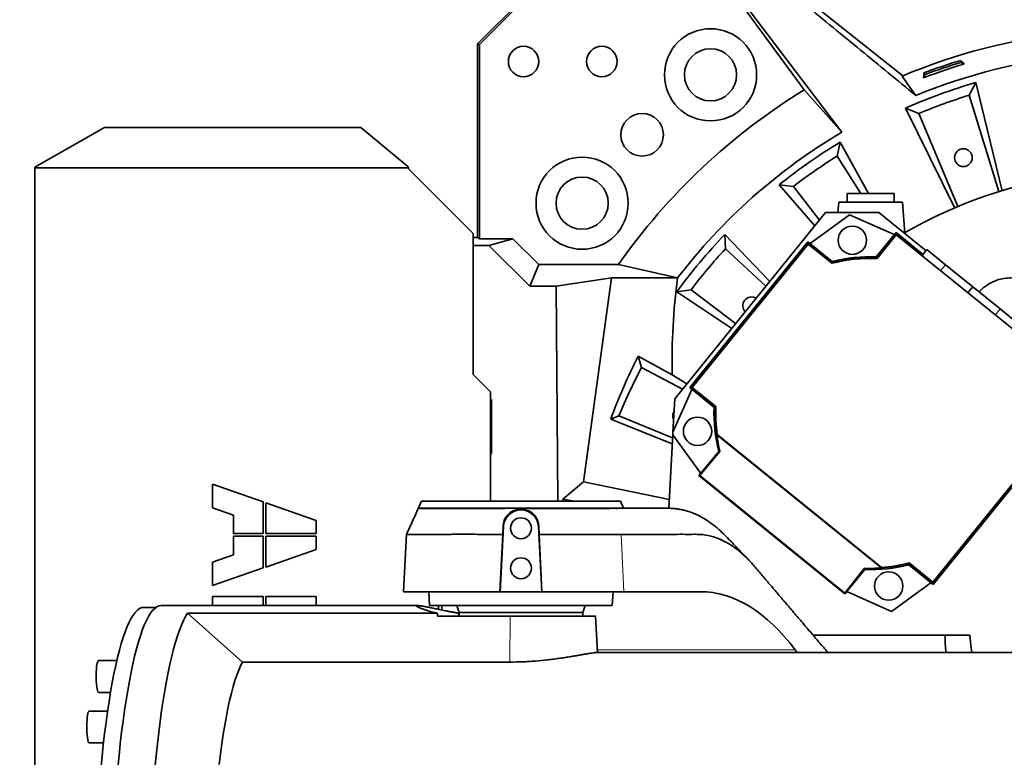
# Model space of a CAD drawing. Header units: millimetres. Extents: x 0 to 14900, y 0 to 10500.
# Tile 30 of 47: x 9989 to 10555, y 6565 to 6990. Entities that reach past the tile are written whole.
import ezdxf

# ---------------------------------------------------------------- set-up
doc = ezdxf.new("R2010")
doc.units = ezdxf.units.MM
doc.header["$LTSCALE"] = 25
doc.layers.add('THICK_LINE', color=7, linetype='Continuous')
doc.styles.add('SLDTEXTSTYLE0', font='TXT', dxfattribs={"width": 0.605})
doc.dimstyles.new('SLDDIMSTYLE2', dxfattribs={"dimtxt": 87.5, "dimasz": 87.5, "dimexe": 0, "dimexo": 0.0625, "dimgap": 21.875, "dimtad": 1, "dimdec": 4, "dimlfac": 25, "dimzin": 12, "dimdsep": 46, "dimtxsty": 'SLDTEXTSTYLE0', "dimsah": 1, "dimcen": 0.09, "dimadec": 1, "dimazin": 3, "dimtfac": 1, "dimtofl": 0, "dimtmove": 0, "dimatfit": 3, "dimfxl": 1, "dimfrac": 2, "dimtolj": 1, "dimtzin": 12, "dimarcsym": 0})

# ---------------------------------------------------------------- blocks, each defined once
blk = doc.blocks.new('_D_6')
at = {"layer": 'THICK_LINE'}
for p, q in [((7902.03, 7121.67), (7616.02, 7172.1)), ((13399.94, 6640.66), (13690.36, 6640.66))]:
    blk.add_line(p, q, dxfattribs=at)
blk.add_arc((10629.94, 6640.66), 3022.92, 0, 170, dxfattribs=at)
for points in [[(7652.95, 7165.58), (7681.67, 7249.18), (7657.11, 7253.87)], [(13652.86, 6640.66), (13664.1, 6728.33), (13639.1, 6727.97)]]:
    blk.add_solid(points, dxfattribs=at)
at = {"layer": 'THICK_LINE', "insert": (10779.39, 9775.28), "char_height": 87.5, "attachment_point": 1, "rotation": 355, "style": 'SLDTEXTSTYLE0'}
blk.add_mtext('170°', dxfattribs=at)
blk = doc.blocks.new('_D_7')
at = {"layer": 'THICK_LINE'}
for p, q in [((13399.94, 6640.66), (13690.36, 6640.66)), ((7902.03, 6159.65), (7616.02, 6109.22))]:
    blk.add_line(p, q, dxfattribs=at)
blk.add_arc((10629.94, 6640.66), 3022.92, 190, 0, dxfattribs=at)
for points in [[(13652.86, 6640.66), (13639.1, 6553.35), (13664.1, 6552.99)], [(7652.95, 6115.74), (7657.11, 6027.45), (7681.67, 6032.14)]]:
    blk.add_solid(points, dxfattribs=at)
at = {"layer": 'THICK_LINE', "insert": (10759.73, 3730.77), "char_height": 87.5, "attachment_point": 1, "rotation": 5, "style": 'SLDTEXTSTYLE0'}
blk.add_mtext('170°', dxfattribs=at)

msp = doc.modelspace()

# ---------------------------------------------------------------- linework, layer by layer
at = {"color": 7, "linetype": 'Continuous', "lineweight": 35}
for p, q in [((10277.7111867, 7001.0790536), (10252.4657133, 6975.8335802)), ((10278.1740557, 6999.9615889), (10253.583178, 6975.3707112)), ((10403.1017851, 6999.9615889), (10440.1732527, 6949.3141459)), ((10461.8083751, 6924.9588988), (10406.0078645, 6998.4873246)), ((10496.9265305, 6957.4132574), (10442.0311011, 7001.0790536)), ((10253.583178, 6975.3707112), (10252.4657133, 6975.8335802)), ((10252.4657133, 6864.4742354), (10252.4657133, 6975.8335802)), ((10253.583178, 6975.3707112), (10253.583178, 6863.6362859)), ((10530.2662543, 6966.3390435), (10530.1730349, 6965.1618889)), ((10532.1130565, 6964.2114821), (10530.1730349, 6965.1618889)), ((10509.78299, 6958.1808162), (10508.8325832, 6956.2407946)), ((10508.9878459, 6959.053816), (10509.78299, 6958.1808162)), ((10538.8724922, 6953.5627182), (10534.9914586, 6946.2663865)), ((10554.0871485, 6891.3600046), (10538.8724922, 6953.5627182)), ((10461.8083751, 6924.9588988), (10440.1732527, 6949.3141459)), ((10552.1908699, 6890.8752298), (10534.9914586, 6946.2663865)), ((10498.4742191, 6938.8589493), (10506.1372549, 6935.7643153)), ((10498.4742191, 6938.8589493), (10526.8297304, 6881.3734016)), ((10506.1372549, 6935.7643153), (10528.5664906, 6882.2766589)), ((10037.8860829, 6927.6063248), (9997.8860829, 6904.9486302)), ((10185.301635, 6927.6063248), (10037.8860829, 6927.6063248)), ((10212.3968569, 6905.3504774), (10185.301635, 6927.6063248)), ((10460.9884785, 6919.3451079), (10459.1281175, 6911.2929073)), ((10477.2706223, 6889.6600043), (10460.9884785, 6919.3451079)), ((10472.7774627, 6889.6600043), (10459.1281175, 6911.2929073)), ((9997.8860829, 6904.546783), (9997.8860829, 6904.9486302)), ((9997.8860829, 6904.546783), (9997.8860829, 6376.7732257)), ((9997.8860829, 6904.546783), (10212.6414699, 6904.546783)), ((10212.3968569, 6905.3504774), (10212.6414699, 6904.546783)), ((10249.8860829, 6866.6600043), (10212.8860829, 6903.6600043)), ((10425.7723586, 6894.6865152), (10433.975233, 6893.6806679)), ((10425.7723586, 6894.6865152), (10446.3653514, 6871.2091982)), ((10433.975233, 6893.6806679), (10448.9260589, 6874.3714087)), ((10464.8847626, 6889.6600043), (10464.8847626, 6884.6600043)), ((10478.3847626, 6889.6600043), (10464.8847626, 6889.6600043)), ((10491.8847626, 6889.6600043), (10478.3847626, 6889.6600043)), ((10491.8847626, 6884.6600043), (10491.8847626, 6889.6600043)), ((10460.0351285, 6884.6600043), (10459.6274318, 6878.8296701)), ((10496.7343966, 6884.6600043), (10460.0351285, 6884.6600043)), ((10497.9856571, 6866.7661459), (10496.7343966, 6884.6600043)), ((10452.5362879, 6878.8296701), (10365.7547044, 6771.6633395)), ((10483.0884453, 6878.8296701), (10452.5362879, 6878.8296701)), ((10510.2630576, 6856.824103), (10483.0884453, 6878.8296701)), ((10466.349046, 6877.4761572), (10443.6308785, 6860.9704423)), ((10492.002498, 6866.0545044), (10466.349046, 6877.4761572)), ((10249.8860829, 6785.6600043), (10249.8860829, 6866.6600043)), ((10493.0142534, 6867.3039182), (10481.6864863, 6853.3152909)), ((10493.1329474, 6866.17462), (10493.0142534, 6867.3039182)), ((10503.8671666, 6858.5154024), (10493.0142534, 6867.3039182)), ((10249.8860829, 6864.4742354), (10252.4657133, 6864.4742354)), ((10253.583178, 6863.6362859), (10252.4657133, 6864.4742354)), ((10253.583178, 6863.6362859), (10272.7965146, 6863.6362859)), ((10258.8480468, 6859.8916991), (10272.7965146, 6863.6362859)), ((10272.7965146, 6863.6362859), (10287.5737938, 6848.8590067)), ((10442.3814647, 6861.9821977), (10374.4148625, 6778.0504339)), ((10442.5001587, 6860.8528995), (10375.5441607, 6778.1691279)), ((10375.8213288, 6778.1982594), (10442.5292903, 6860.5757313)), ((10394.6144674, 6866.1355683), (10394.9015596, 6857.8762429)), ((10420.4218785, 6839.1716773), (10394.6144674, 6866.1355683)), ((10442.5001587, 6860.8528995), (10442.3814647, 6861.9821977)), ((10456.370092, 6850.6544307), (10442.3814647, 6861.9821977)), ((10456.1776627, 6849.7770751), (10442.5001587, 6860.8528995)), ((10442.5292903, 6860.5757313), (10456.1307032, 6849.5615243)), ((10493.1329474, 6866.17462), (10482.0571231, 6852.497116)), ((10482.1478719, 6852.2960389), (10493.1620789, 6865.8974519)), ((10503.3727564, 6857.8825862), (10493.1329474, 6866.17462)), ((10493.1620789, 6865.8974519), (10575.5395509, 6799.1894904)), ((10258.8480468, 6859.8916991), (10249.8860829, 6859.8916991)), ((10282.3916181, 6836.3481278), (10258.8480468, 6859.8916991)), ((10418.1590144, 6836.3772728), (10394.9015596, 6857.8762429)), ((10503.3727564, 6857.8825862), (10503.2514113, 6857.7272716)), ((10503.3727564, 6857.8825862), (10503.8671666, 6858.5154024)), ((10503.8671666, 6858.5154024), (10508.5571726, 6854.7175104)), ((10510.759794, 6857.4375213), (10507.9278522, 6853.9403644)), ((10510.759794, 6857.4375213), (10521.4677339, 6848.7664025)), ((10456.1776627, 6849.7770751), (10456.370092, 6850.6544307)), ((10482.0571231, 6852.497116), (10481.6864863, 6853.3152909)), ((10282.3916181, 6836.3481278), (10287.5737938, 6848.8590067)), ((10287.5737938, 6848.8590067), (10333.3868512, 6848.8590067)), ((10367.4437531, 6841.1600043), (10333.3868512, 6848.8590067)), ((10521.4677339, 6848.7664025), (10537.1827567, 6836.040628)), ((10297.6340871, 6836.3481278), (10329.3552175, 6841.1600043)), ((10313.299826, 6723.8845255), (10329.3552175, 6841.1600043)), ((10367.4437531, 6841.1600043), (10329.3552175, 6841.1600043)), ((10297.6340871, 6836.3481278), (10282.3916181, 6836.3481278)), ((10298.5060809, 6712.6600043), (10297.6340871, 6836.3481278)), ((10366.9804211, 6833.2025943), (10375.1641218, 6834.3540805)), ((10366.9804211, 6833.2025943), (10398.5240658, 6812.1301306)), ((10375.1641218, 6834.3540805), (10400.7596206, 6814.8908109)), ((10537.1827567, 6836.040628), (10534.3508149, 6832.5434711)), ((10537.1827567, 6836.040628), (10552.8977795, 6823.3148534)), ((10552.8977795, 6823.3148534), (10563.6057194, 6814.6437347)), ((10344.7238688, 6796.0676442), (10346.6887186, 6789.6566508)), ((10344.7238688, 6796.0676442), (10364.3959121, 6785.3468253)), ((10370.2760609, 6777.2467497), (10346.6887186, 6789.6566508)), ((10259.8860829, 6775.6600043), (10249.8860829, 6785.6600043)), ((10372.7362164, 6780.2847888), (10364.3959121, 6785.3468253)), ((10259.8860829, 6712.6600043), (10259.8860829, 6775.6600043)), ((10375.6642762, 6777.0386785), (10364.7519231, 6752.5291321)), ((10375.5441607, 6778.1691279), (10374.4148625, 6778.0504339)), ((10374.4148625, 6778.0504339), (10388.4034898, 6766.7226668)), ((10375.5441607, 6778.1691279), (10389.2216646, 6767.0933036)), ((10389.4227418, 6767.1840524), (10375.8213288, 6778.1982594)), ((10259.8860829, 6770.6613247), (10260.4088404, 6771.1840821)), ((10259.8860829, 6771.1840821), (10260.4088404, 6771.1840821)), ((10260.4088404, 6771.1840821), (10260.4088404, 6740.1359265)), ((10365.7547044, 6771.6633395), (10364.7519231, 6752.5291321)), ((10389.2216646, 6767.0933036), (10388.4034898, 6766.7226668)), ((10328.9715457, 6759.8240326), (10333.7118013, 6761.8275619)), ((10364.3989678, 6745.7943443), (10328.9715457, 6759.8240326)), ((10333.7118013, 6761.8275619), (10364.5774554, 6749.2000894)), ((10364.6617413, 6750.8083603), (10362.4519875, 6708.6437459)), ((10364.7519231, 6752.5291321), (10364.6617413, 6750.8083603)), ((10364.6617413, 6750.8083603), (10380.7483383, 6728.667059)), ((10389.9556553, 6750.9904335), (10390.0046519, 6751.0181382)), ((10484.6013486, 6674.3478622), (10389.9556553, 6750.9904335)), ((10484.6182609, 6674.4015483), (10390.0046519, 6751.0181382)), ((10484.6818587, 6674.6036257), (10390.1890906, 6751.1223605)), ((10580.8612714, 6748.5567017), (10514.1533099, 6666.1792298)), ((10514.1824415, 6665.9020617), (10581.1384395, 6748.5858333)), ((10514.3011355, 6664.7727635), (10582.2677377, 6748.7045273)), ((10259.8860829, 6740.658684), (10260.4088404, 6740.1359265)), ((10260.4088404, 6740.1359265), (10259.8860829, 6740.1359265)), ((10391.06435, 6741.4062725), (10379.736583, 6727.4176452)), ((10380.192565, 6727.4655708), (10391.7617184, 6741.2531509)), ((10391.7617184, 6741.2531509), (10391.06435, 6741.4062725)), ((10380.192565, 6727.4655708), (10379.736583, 6727.4176452)), ((10379.736583, 6727.4176452), (10463.6683468, 6659.4510429)), ((10463.6204212, 6659.907025), (10380.192565, 6727.4655708)), ((10129.1422626, 6712.3007934), (10100.0497626, 6722.4700043)), ((10100.0497626, 6722.4700043), (10100.0497626, 6708.9700043)), ((10301.3847626, 6713.8148167), (10313.299826, 6723.8845255)), ((10362.7158982, 6713.6794621), (10313.299826, 6723.8845255)), ((10301.3847626, 6713.8148167), (10301.3929039, 6712.6600043)), ((10307.9340288, 6712.6600043), (10301.3847626, 6713.8148167)), ((10100.0497626, 6708.9700043), (10112.1997626, 6704.7230021)), ((10129.1422626, 6694.0525043), (10129.1422626, 6712.3007934)), ((10130.6272626, 6711.7817153), (10130.6272626, 6694.0525043)), ((10159.7197626, 6701.6125043), (10130.6272626, 6711.7817153)), ((10218.3819764, 6708.6600045), (10218.3606943, 6708.6051598)), ((10218.3819764, 6708.6600045), (10329.6477032, 6708.6600045)), ((10334.598151, 6712.6600043), (10220.1713742, 6712.6600043)), ((10329.6477032, 6708.6600045), (10329.2753915, 6708.6347357)), ((10331.5184433, 6708.6330262), (10331.3113569, 6708.6600045)), ((10331.3113569, 6708.6600045), (10332.8008492, 6708.6600045)), ((10331.5184433, 6708.6330262), (10331.9114587, 6708.5589101)), ((10332.6775014, 6708.5589101), (10332.8100066, 6708.6385975)), ((10359.0945364, 6708.6600043), (10356.8515071, 6708.6600043)), ((10361.962271, 6708.6600043), (10359.0945364, 6708.6600043)), ((10362.0023437, 6708.6600043), (10361.962271, 6708.6600043)), ((10112.1997626, 6704.7230021), (10112.1997626, 6694.0525043)), ((10159.7197626, 6694.0525043), (10159.7197626, 6701.6125043)), ((10267.3418849, 6698.1863292), (10265.3752136, 6660.6600043)), ((10266.9446497, 6693.6600042), (10267.0726219, 6698.2004407)), ((10289.3943116, 6660.6600043), (10287.4276403, 6698.1863292)), ((10287.6969301, 6698.2004421), (10287.8247682, 6693.6600044)), ((10112.1997626, 6694.0525043), (10129.1422626, 6694.0525043)), ((10112.1997626, 6692.5675043), (10112.1997626, 6681.8970066)), ((10129.1422626, 6692.5675043), (10112.1997626, 6692.5675043)), ((10129.1422626, 6674.3192153), (10129.1422626, 6692.5675043)), ((10130.6272626, 6694.0525043), (10159.7197626, 6694.0525043)), ((10130.6272626, 6692.5675043), (10130.6272626, 6674.8382934)), ((10159.7197626, 6692.5675043), (10130.6272626, 6692.5675043)), ((10159.7197626, 6685.0075043), (10159.7197626, 6692.5675043)), ((10211.6036723, 6693.7559143), (10209.8691892, 6660.6600043)), ((10266.9445345, 6693.6559978), (10265.2924985, 6660.6600043)), ((10289.4770267, 6660.6600043), (10287.8249338, 6693.6571334)), ((10336.0745218, 6693.6600127), (10334.922579, 6693.6603909)), ((10112.1997626, 6681.8970066), (10100.0497626, 6677.6500043)), ((10130.6272626, 6674.8382934), (10159.7197626, 6685.0075043)), ((10100.0497626, 6677.6500043), (10100.0497626, 6664.1500043)), ((10100.0497626, 6664.1500043), (10129.1422626, 6674.3192153)), ((10474.7013473, 6674.0899637), (10463.6204212, 6659.907025)), ((10474.7013473, 6674.0899637), (10474.9961139, 6673.4396702)), ((10484.6182609, 6674.4015483), (10484.6013486, 6674.3478622)), ((10500.5049375, 6676.977886), (10500.3125082, 6676.1005305)), ((10500.3125082, 6676.1005305), (10514.3011355, 6664.7727635)), ((10500.5049375, 6676.977886), (10514.1824415, 6665.9020617)), ((10514.1533099, 6666.1792298), (10500.551897, 6677.1934369)), ((10463.6683468, 6659.4510429), (10474.9961139, 6673.4396702)), ((10490.3335542, 6649.278804), (10513.0517217, 6665.7845188)), ((10514.1824415, 6665.9020617), (10514.3011355, 6664.7727635)), ((10100.0497626, 6657.9400043), (10100.0497626, 6652.6600043)), ((10129.1422626, 6657.9400043), (10100.0497626, 6657.9400043)), ((10129.1422626, 6652.6600043), (10129.1422626, 6657.9400043)), ((10130.6272626, 6657.9400043), (10130.6272626, 6652.6600043)), ((10159.7197626, 6657.9400043), (10130.6272626, 6657.9400043)), ((10159.7197626, 6652.6600043), (10159.7197626, 6657.9400043)), ((10209.8691892, 6660.6600043), (10265.2924985, 6660.6600043)), ((10224.4655003, 6660.6600043), (10224.8847626, 6652.6600043)), ((10265.2924985, 6660.6600043), (10265.3752136, 6660.6600043)), ((10265.3752136, 6660.6600043), (10289.3943116, 6660.6600043)), ((10289.3943116, 6660.6600043), (10289.4770267, 6660.6600043)), ((10289.4770267, 6660.6600043), (10336.4352136, 6660.6600043)), ((10329.8847626, 6652.6600043), (10330.3040248, 6660.6600043)), ((10336.4352136, 6660.6600043), (10380.6314935, 6660.6600043)), ((10463.6204212, 6659.907025), (10463.6683468, 6659.4510429)), ((10464.6801022, 6660.7004567), (10490.3335542, 6649.278804)), ((10067.5859993, 6651.6600043), (10060.617575, 6651.6600043)), ((10218.0252586, 6652.6600043), (10070.512814, 6652.6600043)), ((10329.8847626, 6652.6600043), (10224.8847626, 6652.6600043)), ((10229.8847626, 6652.6600043), (10229.8847626, 6650.5490661)), ((10231.8847626, 6652.6600043), (10231.8847626, 6650.1385769)), ((10240.4288816, 6652.6600043), (10241.8847626, 6648.6600043)), ((10312.8847626, 6648.6600043), (10314.3406435, 6652.6600043)), ((10229.3400798, 6648.228231), (10085.7133429, 6648.228231)), ((10085.7133429, 6648.228231), (10117.341348, 6620.1754881)), ((10229.4099824, 6646.6600043), (10271.2372096, 6646.6600043)), ((10241.8847626, 6648.6600043), (10241.8847626, 6646.6600043)), ((10312.8847626, 6648.6600043), (10241.8847626, 6648.6600043)), ((10312.8847626, 6646.6600043), (10312.8847626, 6648.6600043)), ((10321.2953548, 6625.6600043), (10320.1947012, 6646.6615777)), ((10445.3309595, 6635.6600043), (10535.5171304, 6635.6600043)), ((10610.8937071, 6625.6600043), (10320.8176058, 6625.6600043)), ((10434.9602256, 6627.2318985), (10436.1303992, 6625.6600043)), ((10045.0545162, 6621.0276026), (10034.4847352, 6621.0276026)), ((10117.341348, 6620.1754881), (10271.036826, 6620.1754881)), ((10034.4847352, 6602.7576026), (10041.4330209, 6602.7576026)), ((10039.7331207, 6591.9130597), (10029.092044, 6591.9130597)), ((10029.092044, 6573.6430597), (10037.3834274, 6573.6430597))]:
    msp.add_line(p, q, dxfattribs=at)
at = {"color": 8, "linetype": 'Continuous', "lineweight": 18}
for p, q in [((10521.4677339, 6848.7664025), (10518.6357921, 6845.2692457)), ((10552.8977795, 6823.3148534), (10550.0658377, 6819.8176966)), ((10267.3418849, 6698.1863292), (10267.0726219, 6698.2004407)), ((10287.4276403, 6698.1863292), (10287.6969301, 6698.2004421)), ((10336.4352136, 6660.6600043), (10334.9225876, 6693.6602017)), ((10271.2372096, 6646.6600043), (10271.036826, 6620.1754881)), ((10321.2129747, 6627.2318985), (10434.9602256, 6627.2318985))]:
    msp.add_line(p, q, dxfattribs=at)
at = {"color": 7, "linetype": 'Continuous', "lineweight": 35, "flags": 128}
for points in [[(10530.2662543, 6966.3390435), (10531.1890237, 6965.2755672), (10532.1130565, 6964.2114821)], [(10496.4861942, 6957.2280645), (10500.4264397, 6951.6814908), (10504.3634695, 6946.1431273)], [(10508.8325832, 6956.2407946), (10508.9105271, 6957.6479329), (10508.9878459, 6959.053816)], [(10035.8410721, 6558.7843767), (10036.5311769, 6565.7807515), (10037.2624329, 6572.5736104), (10038.0335907, 6579.1513481), (10038.8433329, 6585.5027265), (10039.690276, 6591.6168945), (10040.5729731, 6597.483406), (10041.489916, 6603.0922383), (10042.4395382, 6608.4338088), (10043.4202173, 6613.4989914), (10044.4302778, 6618.2791324), (10045.467994, 6622.766065), (10046.531593, 6626.9521233), (10047.6192577, 6630.8301556), (10048.7291297, 6634.3935363), (10049.859313, 6637.6361774), (10051.0078766, 6640.5525389), (10052.1728582, 6643.1376382), (10053.3522675, 6645.3870588), (10054.5440894, 6647.2969576), (10055.7462878, 6648.8640715), (10056.9568087, 6650.0857232), (10058.1735839, 6650.9598254), (10059.3945347, 6651.4848848), (10060.617575, 6651.6600043)], [(10070.512814, 6652.6600043), (10069.2838077, 6652.4840306), (10068.0569011, 6651.9564099), (10066.8341903, 6651.0780437), (10065.6177645, 6649.8504328), (10064.4097017, 6648.2756745), (10063.212066, 6646.3564591), (10062.0269035, 6644.0960657), (10060.8562391, 6641.4983561), (10059.7020728, 6638.5677685), (10058.5663764, 6635.3093096), (10057.4510903, 6631.7285466), (10056.3581199, 6627.8315971), (10055.2893326, 6623.6251189), (10054.2465544, 6619.1162988), (10053.2315668, 6614.3128401), (10052.2461039, 6609.2229493), (10051.2918494, 6603.8553224), (10050.3704336, 6598.2191299), (10049.4834307, 6592.3240012), (10048.6323561, 6586.1800081), (10047.818664, 6579.7976473), (10047.0437444, 6573.1878231), (10046.3089213, 6566.3618283), (10045.6154502, 6559.3313249)], [(10085.7133429, 6648.228231), (10084.5169957, 6646.3014543), (10083.3331545, 6644.034153), (10082.1638388, 6641.4301943), (10081.0110429, 6638.4940198), (10079.8767331, 6635.2306377), (10078.7628443, 6631.6456142), (10077.6712763, 6627.7450642), (10076.6038911, 6623.5356409), (10075.5625092, 6619.0245241), (10074.5489069, 6614.2194085), (10073.5648131, 6609.1284899), (10072.6119064, 6603.760452), (10071.691812, 6598.1244508), (10070.8060995, 6592.2300995), (10069.9562794, 6586.0874521), (10069.1438014, 6579.7069859), (10068.3700513, 6573.099584), (10067.6363489, 6566.2765165), (10066.9439455, 6559.2494214)], [(10535.5171304, 6635.6600043), (10536.0157617, 6629.7576801), (10536.5828333, 6625.6600043)], [(10034.4847352, 6621.0276026), (10034.3379476, 6620.9708425), (10034.0850793, 6620.5980483), (10033.8475696, 6619.8907086), (10033.6345457, 6618.8760062), (10033.4541942, 6617.5929356), (10033.3134458, 6616.0908043), (10033.2177093, 6614.4273385), (10033.170664, 6612.6664642), (10033.1741177, 6610.8758508), (10033.2279376, 6609.1243107), (10033.3300557, 6607.4791544), (10033.4765473, 6606.0036045), (10033.6617831, 6604.7543655), (10033.8786445, 6603.7794449)], [(10117.341348, 6620.1754881), (10116.2249907, 6618.0304105), (10115.1236349, 6615.540916), (10114.0394943, 6612.7120079), (10112.9747476, 6609.5493717), (10111.9315347, 6606.0593635), (10110.9119524, 6602.2489975), (10109.9180497, 6598.1259317), (10108.9518242, 6593.6984526), (10108.0152177, 6588.9754584), (10107.1101127, 6583.9664414), (10106.2383282, 6578.6814685), (10105.4016162, 6573.1311614), (10104.6016585, 6567.326675), (10103.8400628, 6561.279675)], [(10033.8786445, 6603.7794449), (10034.1187976, 6603.1163084), (10034.3730135, 6602.79044), (10034.4847352, 6602.7576026)], [(10029.092044, 6591.9130597), (10028.9182158, 6591.8333608), (10028.6665131, 6591.4244665), (10028.4311633, 6590.6832955), (10028.2212109, 6589.6383308), (10028.044724, 6588.3297297), (10027.9084851, 6586.807781), (10027.8177297, 6585.1309725), (10027.7759454, 6583.3637428), (10027.7847381, 6581.5740056), (10027.8437698, 6579.8305395), (10027.950772, 6578.200345), (10028.1016327, 6576.7460695), (10028.2905543, 6575.5236), (10028.5102767, 6574.5799153), (10028.752356, 6573.9512808), (10029.0074894, 6573.6618543), (10029.092044, 6573.6430597)]]:
    msp.add_lwpolyline(points, dxfattribs=at)
at = {"color": 7, "linetype": 'Continuous', "lineweight": 35}
for centre, radius in [((10386.380191, 6958.0013404), 26.5), ((10278.8847626, 6965.6600043), 8.75), ((10323.8847626, 6965.6600043), 8.75), ((10386.380191, 6958.0013404), 15), ((10347.0420501, 6923.5027168), 12.25), ((10531.7249814, 6910.3517865), 5.1), ((10312.5434265, 6884.1645759), 26.5), ((10312.5434265, 6884.1645759), 15), ((10467.8884538, 6862.8296701), 8.135), ((10378.8891106, 6752.9246343), 8.135), ((10277.3847626, 6697.1600043), 6), ((10277.3847626, 6674.1600043), 6), ((10488.7941464, 6663.925291), 8.135)]:
    msp.add_circle(centre, radius, dxfattribs=at)
for centre, radius, start, end in [((10629.8847626, 6640.6600043), 343.5265853, 79.258358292, 112.850063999), ((10629.8847626, 6640.6600043), 330.2658527, 78.826146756, 112.337484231), ((10629.8847626, 6640.6600043), 338.00128, 106.813916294, 110.986083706), ((10629.8847626, 6640.6600043), 340.5740503, 107.007792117, 110.792207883), ((10629.8847626, 6640.6600043), 339.4759222, 107.080950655, 110.719049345), ((10629.8847626, 6640.6600043), 325.8701302, 106.217834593, 113.782165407), ((10629.8847626, 6640.6600043), 362.2952333, 121.576591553, 144.923706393), ((10629.8847626, 6640.6600043), 320, 107.25, 112.75), ((10629.8847626, 6640.6600043), 330.2658527, 120.591412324, 142.62085225), ((10629.8847626, 6640.6600043), 325.8701302, 121.217834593, 128.782165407), ((10629.8847626, 6640.6600043), 320, 122.25, 127.75), ((10629.8847626, 6640.6600043), 262, 75.973749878, 120.231909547), ((10629.8847626, 6640.6600043), 325.8701302, 136.217834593, 143.782165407), ((10629.8847626, 6640.6600043), 320, 137.25, 142.75), ((10478.3413001, 6763.3774806), 89, 87.548684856, 104.451315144), ((10478.3413001, 6763.3774806), 89.197067, 87.612448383, 104.387551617), ((10478.3413001, 6763.3774806), 90, 87.869897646, 104.130102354), ((10410.0300074, 6825.1400483), 5.1, 59.506379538, 222.493620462), ((10629.8847626, 6640.6600043), 320, 152.25, 157.75), ((10369.7744277, 6761.9514454), 5.1, 149.46936904, 204.53063096), ((10478.3413001, 6763.3774806), 90, 177.869897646, 194.130102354), ((10478.3413001, 6763.3774806), 89.197067, 177.612448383, 187.964655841), ((10478.3413001, 6763.3774806), 89, 177.548684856, 187.914659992), ((10493.1167835, 6588.1577814), 300, 155.480216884, 156.317125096), ((10061.6527416, 6588.1577814), 300, 23.682874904, 24.519783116), ((10277.3847626, 6697.6600043), 10.05666, 3, 177), ((10478.3413001, 6763.3774806), 90, 267.869897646, 284.130102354), ((10478.3413001, 6763.3774806), 89.197067, 274.035344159, 284.387551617), ((10478.3413001, 6763.3774806), 89, 274.085340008, 284.451315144)]:
    msp.add_arc(centre, radius, start, end, dxfattribs=at)
for centre, major_axis, ratio, start_param, end_param in [((10629.8847626, 6794.0320721), (0, 306.6983704), 0.8659823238, 1.4165229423, 1.5991186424), ((10629.8847626, 6650.4655921), (0, 320.30138), 0.999531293, 1.0988976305, 1.2223652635), ((10477.3731264, 6762.1818856), (55.4666333, 68.4955877), 0.9998476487, 2.3787290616, 2.4911609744), ((10477.3731264, 6762.1818856), (55.4666333, 68.4955877), 0.9998476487, 3.7920243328, 3.9044562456), ((10214.7268829, 6510.6600043), (9.8906175, 149.9517985), 0.3844434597, 0.0026008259, 0.0253519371), ((10389.6195906, 6510.6600043), (-12.9305036, 149.8304183), 0.5514573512, 5.5549515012, 6.2356299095), ((10277.3847626, 7459.1765402), (8.6855035, 1144.8681127), 0.0518557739, 2.3583240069, 2.3602664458), ((10277.3847626, 7459.1765402), (-8.6855035, 1144.8681127), 0.0518557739, 2.3575372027, 2.3594796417), ((10629.8847626, 6636.175831), (0, 108.7662599), 0.9991497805, 1.5755388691, 1.6676303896)]:
    msp.add_ellipse(centre, major_axis=major_axis, ratio=ratio, start_param=start_param, end_param=end_param, dxfattribs=at)
for points, knots in [([(10441.01809, 6998.1782353), (10451.5424454, 6989.5282292), (10472.5918537, 6972.2276435), (10493.7726969, 6954.8381582), (10504.3634695, 6946.1431273)], [0, 0, 0, 0, 0.499983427, 1, 1, 1, 1]), ([(10212.8860829, 6903.6600043), (10212.8444086, 6903.8083924), (10212.7614985, 6904.1036067), (10212.6813381, 6904.3995795), (10212.6414699, 6904.546783)], [0, 0, 0, 0, 0.5026451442, 1, 1, 1, 1]), ([(10632.4385807, 6762.8047132), (10631.5641762, 6763.6699997), (10628.6616644, 6766.542245), (10624.9483513, 6770.6301454), (10621.3237626, 6774.8072669), (10618.8915529, 6777.7572716), (10616.579557, 6780.6911059), (10614.1631581, 6783.895198), (10611.4299269, 6787.6707335), (10608.5890538, 6791.7433331), (10605.740089, 6795.9243621), (10602.9536285, 6800.0522728), (10600.0657463, 6804.3095824), (10597.2301576, 6808.4158033), (10594.6127343, 6812.0920859), (10592.4547696, 6815.0239274), (10590.7351535, 6817.3044318), (10589.429967, 6819.0137664), (10588.3468273, 6820.4209364), (10587.3452771, 6821.7147401), (10586.1300131, 6823.2738765), (10584.4947646, 6825.3076207), (10582.3907473, 6827.7478158), (10579.9608394, 6830.3081658), (10577.6032357, 6832.559097), (10575.5563779, 6834.3107707), (10573.9095633, 6835.5837972), (10572.434539, 6836.6122785), (10571.0543038, 6837.4786162), (10569.4896985, 6838.3559771), (10567.6797886, 6839.2206097), (10565.4613176, 6840.0647824), (10562.8838802, 6840.7692028), (10559.7386849, 6841.2056033), (10556.0267805, 6841.1386539), (10551.8436705, 6840.2865597), (10547.4245287, 6838.4222302), (10543.5917337, 6835.9980192), (10541.510981, 6833.9881031), (10540.6963698, 6833.2012243)], [0, 0, 0, 0, 0.0319913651, 0.106192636, 0.1394157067, 0.1707118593, 0.2000804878, 0.2304732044, 0.2672384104, 0.3101100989, 0.3477183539, 0.3884293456, 0.4318314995, 0.4742039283, 0.5101025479, 0.5399515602, 0.5589821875, 0.5749479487, 0.5879533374, 0.5983619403, 0.612232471, 0.6313509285, 0.6554132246, 0.6839094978, 0.7110783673, 0.7287645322, 0.744155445, 0.7573747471, 0.7684950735, 0.7797502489, 0.7960683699, 0.8118736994, 0.8308908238, 0.8533260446, 0.8792888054, 0.9086979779, 0.9412731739, 0.9770085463, 1, 1, 1, 1]), ([(10218.3650911, 6708.6164905), (10217.2626645, 6706.1424635), (10215.0180989, 6701.1052884), (10212.7220519, 6696.1064665), (10211.5537167, 6693.5628343)], [0, 0, 0, 0, 0.491153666, 1, 1, 1, 1]), ([(10218.3800598, 6708.5977807), (10218.3825738, 6708.6015945), (10218.3885657, 6708.6106846), (10218.5907034, 6708.6271323), (10218.7080325, 6708.6366793)], [0, 0, 0, 0, 0.4195582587, 1, 1, 1, 1]), ([(10219.0173482, 6708.6391816), (10218.9600891, 6708.6400624), (10218.8455708, 6708.6418242), (10218.7538786, 6708.6383942), (10218.7080325, 6708.6366793)], [0, 0, 0, 0, 0.5000001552, 1, 1, 1, 1]), ([(10219.0173482, 6708.6391816), (10219.3981342, 6708.6208054), (10220.1602453, 6708.5840271), (10221.6510435, 6708.5672864), (10222.3969699, 6708.5589101)], [0, 0, 0, 0, 0.4996463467, 1, 1, 1, 1]), ([(10222.3969699, 6708.5589101), (10222.6485298, 6708.5578727), (10223.1516498, 6708.555798), (10223.7203656, 6708.5578727), (10224.0047236, 6708.5589101)], [0, 0, 0, 0, 0.4999998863, 1, 1, 1, 1]), ([(10224.0047236, 6708.5589101), (10224.1407576, 6708.559828), (10225.5460027, 6708.56931), (10228.7221614, 6708.6099261), (10233.9693714, 6708.6054723), (10239.7305968, 6708.5899952), (10245.7428361, 6708.6154765), (10252.0078117, 6708.6027737), (10256.3924468, 6708.5730197), (10258.4716921, 6708.5589101)], [0, 0, 0, 0, 0.01989633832, 0.20553123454, 0.39119074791, 0.54702927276, 0.70351211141, 0.85940196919, 1, 1, 1, 1]), ([(10258.4716921, 6708.5589101), (10258.6632349, 6708.5587101), (10259.0463204, 6708.5583103), (10259.4314351, 6708.5587101), (10259.6239924, 6708.5589101)], [0, 0, 0, 0, 0.4999999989, 1, 1, 1, 1]), ([(10259.6239924, 6708.5589101), (10261.5135299, 6708.5711403), (10265.3093523, 6708.595709), (10269.2247611, 6708.6229382), (10271.191103, 6708.6366128)], [0, 0, 0, 0, 0.4977939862, 1, 1, 1, 1]), ([(10267.0726219, 6698.2004407), (10267.21884, 6699.3834577), (10267.4386824, 6701.1621509), (10268.5814667, 6703.358886), (10270.0307021, 6705.2884662), (10272.4104854, 6707.1328523), (10275.7516901, 6708.2390786), (10279.2049175, 6708.2051204), (10282.434193, 6707.0736645), (10285.108361, 6704.9869042), (10286.9601516, 6702.1808824), (10287.6139204, 6699.7966746), (10287.6835177, 6698.4583556), (10287.6969301, 6698.2004421)], [0, 0, 0, 0, 0.1180629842, 0.1775104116, 0.2369340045, 0.3470148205, 0.4516137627, 0.5546859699, 0.6575973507, 0.7606652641, 0.8650483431, 0.9739928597, 1, 1, 1, 1]), ([(10280.3653712, 6708.6351924), (10278.8336516, 6708.6430698), (10275.7708357, 6708.6588213), (10272.7174734, 6708.6440147), (10271.191103, 6708.6366128)], [0, 0, 0, 0, 0.5001017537, 1, 1, 1, 1]), ([(10280.3653712, 6708.6351924), (10281.6072249, 6708.6200007), (10284.0977754, 6708.5895337), (10286.562009, 6708.5691366), (10287.7975112, 6708.5589101)], [0, 0, 0, 0, 0.4986262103, 1, 1, 1, 1]), ([(10287.7975112, 6708.5589101), (10288.4702054, 6708.5564838), (10289.8155933, 6708.5516312), (10291.1451713, 6708.5564838), (10291.80996, 6708.5589101)], [0, 0, 0, 0, 0.5000001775, 1, 1, 1, 1]), ([(10291.80996, 6708.5589101), (10292.5104129, 6708.5631929), (10295.5890359, 6708.582017), (10300.9145817, 6708.6008612), (10307.519702, 6708.586214), (10313.4862739, 6708.5668161), (10318.4610689, 6708.5780764), (10322.5617118, 6708.5558029), (10326.0028781, 6708.508363), (10328.1360909, 6708.5555907), (10329.1450815, 6708.6256833), (10329.2753915, 6708.6347357)], [0, 0, 0, 0, 0.0445314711, 0.1957242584, 0.3474934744, 0.498656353, 0.6370070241, 0.7522746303, 0.867778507, 0.9829237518, 1, 1, 1, 1]), ([(10331.3113569, 6708.6600045), (10331.0185253, 6708.6787661), (10330.4789556, 6708.7133363), (10329.9085447, 6708.6767396), (10329.6477032, 6708.6600045)], [0, 0, 0, 0, 0.5427129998, 1, 1, 1, 1]), ([(10331.9114587, 6708.5589101), (10332.0732128, 6708.5255008), (10332.3582152, 6708.4666354), (10332.5811109, 6708.531053), (10332.6775014, 6708.5589101)], [0, 0, 0, 0, 0.5675535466, 1, 1, 1, 1]), ([(10356.8515071, 6708.6600043), (10356.2410575, 6708.6600043), (10355.1870678, 6708.6600043), (10353.8565381, 6708.6600043), (10353.0385731, 6708.6600043), (10352.6523952, 6708.6600043), (10352.5428127, 6708.6600043), (10352.5310736, 6708.6600043), (10352.531066, 6708.6600043), (10352.5310526, 6708.6600043), (10352.5310258, 6708.6600043), (10352.5309723, 6708.6600043), (10352.5308653, 6708.6600043), (10352.5306514, 6708.6600043), (10352.5302234, 6708.6600043), (10352.5293677, 6708.6600043), (10352.5276568, 6708.6600043), (10352.5242372, 6708.6600043), (10352.5174072, 6708.6600043), (10352.5037836, 6708.6600043), (10352.4766818, 6708.6600043), (10352.4230598, 6708.6600043), (10352.3181393, 6708.6600043), (10352.1175842, 6708.6600043), (10351.7533812, 6708.6600043), (10351.1719433, 6708.6600043), (10350.5085792, 6708.6600043), (10349.8886089, 6708.6600043), (10349.3319483, 6708.6600043), (10348.6319153, 6708.6600043), (10347.78477, 6708.6600043), (10346.772823, 6708.6600043), (10345.6415059, 6708.6600043), (10344.5073108, 6708.6600043), (10343.4924249, 6708.6600043), (10342.6739661, 6708.6600043), (10341.9344932, 6708.6600043), (10341.1540882, 6708.6600043), (10340.3735854, 6708.6600043), (10339.5927831, 6708.6600043), (10338.8117425, 6708.6600043), (10338.0304203, 6708.6600043), (10337.24499, 6708.6600043), (10336.4788501, 6708.6600043), (10335.6867929, 6708.6600043), (10334.8251174, 6708.6600043), (10333.8499938, 6708.6600043), (10333.1559962, 6708.6600043), (10332.7977342, 6708.6600043)], [0, 0, 0, 0, 0.0586910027, 0.1013346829, 0.1279310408, 0.1373472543, 0.1384800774, 0.1384802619, 0.1384804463, 0.1384808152, 0.138481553, 0.1384830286, 0.1384859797, 0.1384918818, 0.1385036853, 0.1385272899, 0.1385744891, 0.1386688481, 0.1388574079, 0.1392338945, 0.1399843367, 0.1414750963, 0.1444161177, 0.1501361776, 0.1609284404, 0.1799222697, 0.2075568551, 0.2282440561, 0.2511452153, 0.276283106, 0.3221148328, 0.3679465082, 0.413778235, 0.4755467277, 0.5213754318, 0.5512643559, 0.5866054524, 0.6219465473, 0.6572876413, 0.6926287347, 0.7279698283, 0.7633109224, 0.7986520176, 0.8345273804, 0.8671747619, 0.9061897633, 0.9515723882, 1, 1, 1, 1]), ([(10378.2320666, 6705.0226676), (10377.624372, 6705.2899277), (10376.3713499, 6705.8409986), (10374.4222011, 6706.5621266), (10372.3507424, 6707.2171745), (10370.4482048, 6707.7020158), (10368.6209349, 6708.0757463), (10366.7760254, 6708.3674028), (10364.5251268, 6708.6080235), (10362.8882014, 6708.6417516), (10362.0023437, 6708.6600043)], [0, 0, 0, 0, 0.1140091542, 0.2350785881, 0.3632091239, 0.4984014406, 0.5867142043, 0.6997520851, 0.8375143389, 1, 1, 1, 1]), ([(10394.6098337, 6693.1055563), (10393.4819559, 6694.2381683), (10391.0175311, 6696.7129375), (10387.0783998, 6699.8510267), (10382.7529706, 6702.7836687), (10379.7741146, 6704.2589611), (10378.2320666, 6705.0226676)], [0, 0, 0, 0, 0.21641057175, 0.47285937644, 0.72711803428, 1, 1, 1, 1]), ([(10266.9444514, 6693.6559977), (10266.578944, 6693.6557626), (10265.3538373, 6693.6549745), (10263.0962669, 6693.6549125), (10259.0466003, 6693.6569774), (10253.9758143, 6693.6633563), (10248.1694368, 6693.666276), (10243.2533464, 6693.6658089), (10239.0037875, 6693.6648676), (10235.3939428, 6693.6633604), (10231.9853728, 6693.6613514), (10227.9078951, 6693.6576515), (10223.3499084, 6693.654138), (10219.2877911, 6693.6537544), (10216.292894, 6693.6552684), (10214.1771808, 6693.6578826), (10212.9414695, 6693.6613203), (10212.2788564, 6693.6638694), (10211.9426552, 6693.6648499), (10211.7237904, 6693.6652178), (10211.614526, 6693.6651284), (10211.6138161, 6693.6646912), (10211.6136091, 6693.6645636)], [0, 0, 0, 0, 0.012049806, 0.0403885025, 0.0748512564, 0.1475987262, 0.2135295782, 0.2807185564, 0.3300997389, 0.3794809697, 0.4288622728, 0.4782436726, 0.5688035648, 0.6647586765, 0.7317561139, 0.8011536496, 0.8729510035, 0.902410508, 0.9314670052, 0.9601205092, 0.9883710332, 1, 1, 1, 1]), ([(10295.4692048, 6693.65717), (10294.1586316, 6693.6571681), (10291.6353802, 6693.6571643), (10289.0617303, 6693.6571435), (10287.8248306, 6693.6571334)], [0, 0, 0, 0, 0.5193985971, 1, 1, 1, 1]), ([(10334.9077626, 6693.6600122), (10333.8093339, 6693.6598937), (10331.6124761, 6693.6596569), (10327.6459699, 6693.6593016), (10323.2349114, 6693.6589464), (10318.3710389, 6693.6585911), (10313.1158928, 6693.6582358), (10307.5122474, 6693.6578806), (10301.6309475, 6693.6575253), (10297.5231192, 6693.6572884), (10295.4692048, 6693.65717)], [0, 0, 0, 0, 0.1249998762, 0.2499997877, 0.3749997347, 0.499999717, 0.6249997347, 0.7499997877, 0.8749998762, 1, 1, 1, 1]), ([(10453.8463123, 6625.6600043), (10453.2033692, 6626.4150407), (10450.8447848, 6629.1848303), (10446.8846798, 6633.8353819), (10442.0801127, 6639.4776475), (10437.202546, 6645.2056726), (10433.7381509, 6649.274152), (10431.5753125, 6651.8141382), (10431.0177669, 6652.4689073), (10430.4677367, 6653.1148514), (10429.9252218, 6653.7519699), (10429.3902227, 6654.3802647), (10428.8627378, 6654.999729), (10427.0878082, 6657.0842467), (10424.0624467, 6660.6348409), (10419.8204658, 6665.6129119), (10415.4862302, 6670.6787464), (10411.2325775, 6675.7699545), (10406.5069221, 6680.9569419), (10401.3057671, 6685.4205225), (10395.5097226, 6689.2208459), (10389.5881194, 6691.9066077), (10384.3155141, 6693.2762028), (10379.6774617, 6693.7131055), (10375.7227651, 6693.6420045), (10371.0589405, 6693.6692859), (10366.7686662, 6693.6626965), (10363.3031869, 6693.6628861), (10361.570496, 6693.6618303), (10360.7041539, 6693.6612388), (10360.2709844, 6693.6609072), (10360.0544, 6693.6607342), (10359.9461079, 6693.6606458), (10359.8919618, 6693.6606011), (10359.8648888, 6693.6605786), (10359.8513523, 6693.6605674), (10359.8445841, 6693.6605617), (10359.8412, 6693.6605589), (10359.8395079, 6693.6605575), (10359.8386619, 6693.6605568), (10359.8382388, 6693.6605565), (10359.8380273, 6693.6605563), (10359.8379216, 6693.6605562), (10359.8378687, 6693.6605561), (10359.8378423, 6693.6605561), (10359.837829, 6693.6605561), (10359.8378215, 6693.6605561), (10359.6887922, 6693.6604318), (10359.2918663, 6693.6602895), (10358.4999206, 6693.6601178), (10357.3379599, 6693.6600108), (10355.7808331, 6693.6599526), (10354.3742726, 6693.659958), (10353.2282379, 6693.6599813), (10352.4526872, 6693.6600037), (10351.6349481, 6693.6600335), (10350.7750208, 6693.6600706), (10349.8729051, 6693.6601154), (10348.9286011, 6693.6601662), (10344.3244372, 6693.6604655), (10340.035065, 6693.6602301), (10336.0745218, 6693.6600127)], [0, 0, 0, 0, 0.0173259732, 0.0635589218, 0.106716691, 0.146799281, 0.1949995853, 0.2000753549, 0.2050836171, 0.2100243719, 0.2148976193, 0.2197033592, 0.2244415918, 0.2291123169, 0.2675347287, 0.3059571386, 0.3434077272, 0.3842065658, 0.4210896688, 0.4688444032, 0.5167972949, 0.5652396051, 0.613607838, 0.6447121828, 0.6779457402, 0.7101497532, 0.7584580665, 0.7826122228, 0.7946893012, 0.8007278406, 0.8037471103, 0.8052567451, 0.8060115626, 0.8063889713, 0.8065776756, 0.8066720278, 0.8067192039, 0.8067427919, 0.806754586, 0.806760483, 0.8067634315, 0.8067649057, 0.8067656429, 0.8067660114, 0.8067661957, 0.8067662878, 0.8067663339, 0.80676638, 0.8104019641, 0.8164494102, 0.8260859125, 0.8387478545, 0.8544352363, 0.860398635, 0.866705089, 0.8733545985, 0.8803471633, 0.8876827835, 0.8953614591, 0.9033831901, 1, 1, 1, 1]), ([(10408.4637669, 6678.7862158), (10407.5293406, 6679.7609523), (10405.8793856, 6681.4820845), (10403.649841, 6683.7989081), (10401.7947958, 6685.732343), (10399.8831542, 6687.7184292), (10397.4574026, 6690.2293002), (10395.5658613, 6692.1729805), (10394.4807996, 6693.2879513)], [0, 0, 0, 0, 0.2121896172, 0.3746719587, 0.4881686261, 0.6016392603, 0.7714847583, 1, 1, 1, 1]), ([(10241.6114552, 6648.228231), (10240.9114486, 6648.359172), (10239.5490815, 6648.6140121), (10237.6095722, 6648.9894178), (10235.7657788, 6649.3530178), (10233.9900408, 6649.7094304), (10232.274022, 6650.0582853), (10230.6251749, 6650.3964665), (10229.046565, 6650.721602), (10227.5519868, 6651.0291475), (10226.1672336, 6651.3121695), (10224.892562, 6651.5692513), (10223.7244713, 6651.8000363), (10222.6457435, 6652.0068173), (10221.6530306, 6652.1890812), (10220.7524162, 6652.3445166), (10219.9476089, 6652.4713279), (10219.2472404, 6652.5672446), (10218.6690348, 6652.6295752), (10218.2063524, 6652.6603467), (10217.8509152, 6652.6619456), (10217.5920214, 6652.6349048), (10217.4300199, 6652.5787883), (10217.3681154, 6652.4932275), (10217.409085, 6652.3778956), (10217.554092, 6652.2338342), (10217.7996698, 6652.064554), (10218.1397133, 6651.872782), (10218.5687607, 6651.6608041), (10219.0923472, 6651.4265844), (10219.7137501, 6651.1699576), (10220.4334855, 6650.8923111), (10221.2534073, 6650.5946479), (10222.1687164, 6650.2803103), (10223.2474985, 6649.9287985), (10224.5100394, 6649.5394157), (10225.9840376, 6649.1119276), (10227.5817133, 6648.6734648), (10228.7534812, 6648.3767629), (10229.3400798, 6648.228231)], [0, 0, 0, 0, 0.02811113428, 0.05471046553, 0.08135523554, 0.10813852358, 0.13496869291, 0.16233925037, 0.18976065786, 0.21733791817, 0.24496823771, 0.27135885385, 0.29779694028, 0.32438048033, 0.35101349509, 0.37821755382, 0.40547553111, 0.4328984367, 0.46037723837, 0.48582483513, 0.51131732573, 0.53694617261, 0.56262084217, 0.58881954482, 0.61506686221, 0.6414611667, 0.66790456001, 0.6931160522, 0.718369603, 0.74374977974, 0.76917206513, 0.79507317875, 0.82101817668, 0.84709528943, 0.87321635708, 0.90471980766, 0.93629958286, 0.96811093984, 1, 1, 1, 1]), ([(10271.2372096, 6646.6600043), (10272.4162962, 6646.6600043), (10274.7825959, 6646.6600043), (10278.391832, 6646.6600043), (10282.0347094, 6646.6600043), (10285.3455238, 6646.6600043), (10289.1732509, 6646.6600043), (10293.7763974, 6646.6600043), (10298.1329219, 6646.6600043), (10302.218896, 6646.6600043), (10306.0509664, 6646.6600043), (10310.4822159, 6646.6600043), (10313.801183, 6646.6600043), (10316.0637559, 6646.6600043), (10317.9475804, 6646.6600043), (10319.2761591, 6646.6600043), (10319.9782603, 6646.6600043), (10320.2138549, 6646.6600043), (10320.1735022, 6646.6600043), (10320.1646803, 6646.6600043)], [0, 0, 0, 0, 0.04866849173, 0.09767241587, 0.14773933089, 0.19817591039, 0.23475287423, 0.30859623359, 0.3962930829, 0.43279237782, 0.50648557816, 0.59401593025, 0.6911716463, 0.7404912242, 0.79053900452, 0.88721143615, 0.9362822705, 0.98607002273, 1, 1, 1, 1]), ([(10271.036826, 6620.1754881), (10273.4270919, 6620.2033883), (10277.0275815, 6620.2454149), (10281.8647821, 6620.4983199), (10286.6487041, 6620.831206), (10291.3213492, 6621.285857), (10295.7710778, 6621.8182183), (10299.0115819, 6622.2506474), (10302.1134246, 6622.7025637), (10305.0517302, 6623.1608815), (10307.8274026, 6623.616617), (10310.3892299, 6624.0526254), (10312.7177648, 6624.4562528), (10314.8030509, 6624.8176201), (10316.6473489, 6625.1294122), (10318.6788681, 6625.4518905), (10320.1168925, 6625.6406613), (10320.657783, 6625.6513487), (10320.8176112, 6625.6545067)], [0, 0, 0, 0, 0.1038023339, 0.1563588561, 0.2097911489, 0.3135480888, 0.3660478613, 0.4193685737, 0.4721804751, 0.5253529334, 0.5790802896, 0.6335706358, 0.6868494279, 0.7405063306, 0.7953703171, 0.8506606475, 0.9558715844, 1, 1, 1, 1])]:
    msp.add_open_spline(points, degree=3, knots=knots, dxfattribs=at)
at = {"layer": 'THICK_LINE'}
for radius in [2720, 957]:
    msp.add_arc((10629.9447626, 6640.6600043), radius, 190, 170, dxfattribs=at)

# ---------------------------------------------------------------- dimensions: what is measured, and where the dimension line sits
for base, line1, line2, picture, middle in [((10893.4096045, 9652.0769274), ((13349.9447626, 6640.6600043), (10629.9447626, 6640.6600043)), ((9687.483743, 6806.8413104), (7951.2676744, 7112.9830476)), '_D_6', (10893.4096045, 9652.0769274)), ((10893.4096045, 3629.2430813), ((9687.483743, 6474.4786983), (7951.2676744, 6168.3369611)), ((13349.9447626, 6640.6600043), (10629.9447626, 6640.6600043)), '_D_7', (10893.4096045, 3629.2430813))]:
    dim = msp.add_angular_dim_2l(base=base, line1=line1, line2=line2, dimstyle='SLDDIMSTYLE2', dxfattribs=at)
    dim.commit()
    dim.dimension.update_dxf_attribs({"geometry": picture, "text_midpoint": middle, "dimtype": 162})

doc.saveas('drawing.dxf')
